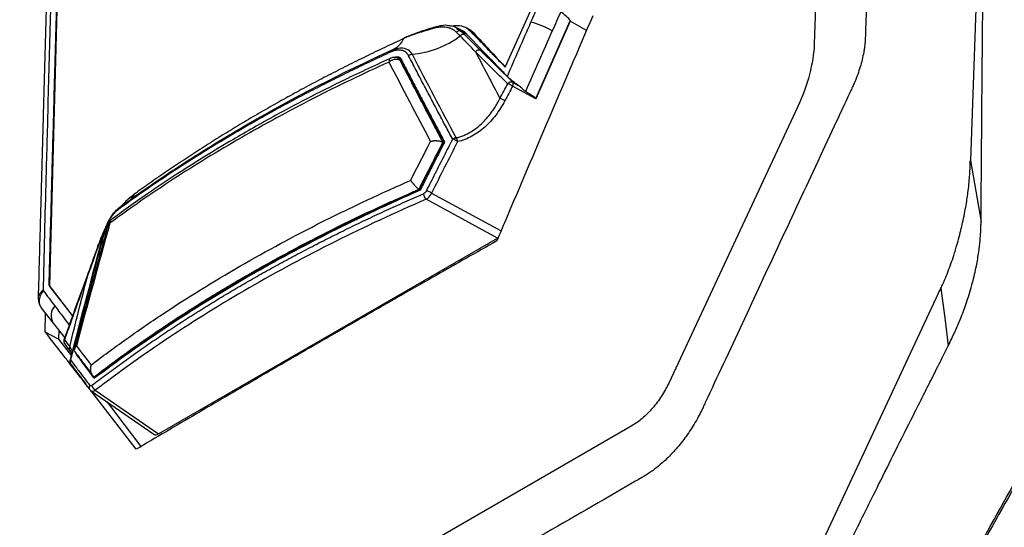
# Model space of a CAD drawing. Header units: millimetres. Extents: x 155473 to 158085, y 111018 to 114514.
# Tile 62 of 181: x 157606 to 157719, y 111744 to 111802. Entities that reach past the tile are written whole.
import ezdxf

# ---------------------------------------------------------------- set-up
doc = ezdxf.new("R2010")
doc.units = ezdxf.units.MM

msp = doc.modelspace()

# ---------------------------------------------------------------- linework, layer by layer
at = {"color": 7, "linetype": 'Continuous', "lineweight": 25}
for p, q in [((157705.11, 112028.87), (157696.87, 111798.97)), ((157609.48, 111771.33), (157611.77, 111855.94)), ((157661.55, 111796.33), (157664.74, 111803.39)), ((157665.03, 111792.75), (157668.97, 111801.62)), ((157668.98, 111801.57), (157665.05, 111792.72)), ((157670.84, 111800.51), (157668.98, 111801.57)), ((157654.13, 111801.03), (157653.34, 111800.85)), ((157655.99, 111800.73), (157656.49, 111800.45)), ((157656.82, 111800.38), (157656.03, 111800.8)), ((157656.49, 111800.45), (157657.14, 111800.11)), ((157657.6, 111800.51), (157657.14, 111800.79)), ((157657.98, 111800.19), (157657.54, 111800.46)), ((157656.92, 111800.03), (157658.72, 111798.24)), ((157648.62, 111798.29), (157649.06, 111798.43)), ((157649.04, 111798.47), (157649.05, 111798.45)), ((157658.72, 111798.24), (157662.4, 111794.6)), ((157649.6, 111797.29), (157649.39, 111797.41)), ((157649.57, 111797.22), (157649.67, 111797.16)), ((157665.05, 111792.72), (157662.39, 111794.16)), ((157662.4, 111794.6), (157663.08, 111794.23)), ((157694.99, 111791.81), (157680.24, 111760.22)), ((157654.52, 111787.77), (157654.59, 111787.73)), ((157654.6, 111787.78), (157654.58, 111787.74)), ((157654.58, 111787.74), (157654.59, 111787.73)), ((157714.73, 111785.65), (157715.95, 111778.63)), ((157651.71, 111782.3), (157651.81, 111782.25)), ((157651.84, 111782.29), (157651.83, 111782.28)), ((157651.83, 111782.28), (157651.81, 111782.25)), ((157660.66, 111776.8), (157652.5, 111781.23)), ((157653.13, 111781.93), (157661.07, 111777.62)), ((157621.89, 111754.42), (157660.66, 111776.8)), ((157660.66, 111776.8), (157660.76, 111776.88)), ((157609.36, 111771.41), (157612.16, 111767.81)), ((157609.48, 111771.34), (157609.36, 111771.41)), ((157609.5, 111771.24), (157609.49, 111771.26)), ((157612.08, 111767.95), (157609.5, 111771.24)), ((157608.47, 111768.86), (157609.87, 111767.07)), ((157608.96, 111766.05), (157608.98, 111768.2)), ((157609.87, 111767.07), (157611.18, 111765.41)), ((157610.48, 111765.25), (157608.96, 111766.05)), ((157610.51, 111766.26), (157610.48, 111765.25)), ((157610.48, 111765.25), (157611.95, 111763.34)), ((157611.75, 111764.36), (157612.1, 111763.77)), ((157611.71, 111763.99), (157612.03, 111763.51)), ((157612.03, 111763.5), (157611.96, 111763.6)), ((157612.5, 111763.6), (157612.48, 111763.52)), ((157612.55, 111763.49), (157612.54, 111763.5)), ((157614.5, 111760.82), (157614.6, 111760.77)), ((157614.59, 111760.77), (157614.58, 111760.77)), ((157614.12, 111759.39), (157621.37, 111754.38)), ((157619.37, 111752.67), (157614.15, 111759.37)), ((157614.68, 111759.4), (157621.89, 111754.42)), ((157676.03, 111755.35), (157588.69, 111704.93))]:
    msp.add_line(p, q, dxfattribs=at)
at = {"color": 7, "linetype": 'Continuous', "lineweight": 25, "flags": 128}
for points in [[(157716.73, 111841.64), (157716.51, 111835.58), (157715.62, 111810.62), (157714.73, 111785.65)], [(157615.33, 111776.88), (157615.33, 111776.88), (157615.33, 111776.89), (157615.34, 111776.89), (157615.37, 111776.89)], [(157615.69, 111777.46), (157615.68, 111777.48), (157615.67, 111777.5), (157615.67, 111777.51), (157615.68, 111777.53), (157615.69, 111777.54), (157615.71, 111777.55), (157615.73, 111777.56), (157615.76, 111777.56)], [(157615.02, 111776.03), (157615.02, 111776.03), (157615.02, 111776.04), (157615.04, 111776.04), (157615.07, 111776.03)], [(157613.79, 111772.46), (157613.75, 111772.46), (157613.73, 111772.46), (157613.73, 111772.45), (157613.73, 111772.45)], [(157692.75, 111731.25), (157702.05, 111751.14), (157711.36, 111771.06)], [(157711.36, 111771.06), (157711.83, 111767.38), (157712.2, 111764.49)], [(157611.86, 111762.87), (157611.83, 111762.86), (157611.81, 111762.85), (157611.79, 111762.84), (157611.78, 111762.83), (157611.78, 111762.82)], [(157615.95, 111758.12), (157616.17, 111757.84), (157619.9, 111752.98)]]:
    msp.add_lwpolyline(points, dxfattribs=at)
at = {"color": 7, "linetype": 'Continuous', "lineweight": 25}
for centre, radius, start, end in [((157662.66, 111793.31), 8.34, 59.177, 77.3888), ((157647.72, 111800.57), 2.44, 291.6053, 336.7333), ((157650.04, 111808.27), 10.51, 274.6867, 307.1657), ((157656.76, 111799.57), 0.492, 70.6056, 138.9924), ((157648.74, 111798.1), 0.226, 119.2479, 187.8999), ((157658.56, 111797.77), 0.504, 70.4915, 142.6096), ((157648.87, 111796.44), 1, 63.8268, 114.1733), ((157650.94, 111797.13), 0.658, 94.1283, 131.8576), ((157661.51, 111796.58), 0.161, 262.8284, 308.8502), ((157662.23, 111794.12), 0.502, 71.1492, 142.0969), ((157661.32, 111792.68), 1.83, 53.9819, 73.4723), ((157662, 111794.38), 0.456, 330.6822, 28.4564), ((157660.43, 111790.99), 1.84, 54.2089, 73.626), ((157655.97, 111787.58), 0.663, 93.5437, 130.8682), ((157655.03, 111786.27), 1.89, 55.1226, 74.2464), ((157655.31, 111787.74), 0.8, 5.2695, 38.8679), ((157616.16, 111783.47), 3.43, 307.9734, 331.1968), ((157653.09, 111781.88), 0.883, 181.4396, 227.9095), ((157652.05, 111780.34), 1.93, 55.8903, 74.7443), ((157617.59, 111780.09), 0.248, 115.449, 184.6407), ((157617.13, 111778.13), 1, 126.4678, 164.6175), ((157609.63, 111771.32), 0.157, 176.656, 205.5157), ((157611.31, 111767.95), 1.68, 138.9117, 211.4255), ((157612.15, 111768.03), 0.107, 224.3262, 306.9092), ((157611.57, 111765.01), 0.5, 160.5174, 216.0421), ((157611.51, 111764.95), 0.418, 147.835, 214.4443), ((157611.13, 111765.11), 0.0747, 65.7024, 111.3719), ((157612.26, 111762.7), 0.5, 165.6046, 216.5741), ((157612.23, 111762.63), 0.437, 147.4295, 201.8055), ((157614.37, 111759.73), 0.404, 144.5053, 231.523), ((157614.99, 111760.02), 0.692, 183.7907, 244.0913)]:
    msp.add_arc(centre, radius, start, end, dxfattribs=at)
for centre, major_axis, start_param, end_param in [((157654.63, 111795.66), (2.97, 4.85), 6.127885, 6.283652), ((162891.19, 118869.62), (4634.88, 7561.38), 2.986292, 2.987305)]:
    msp.add_ellipse(centre, major_axis=major_axis, ratio=0.559278, start_param=start_param, end_param=end_param, dxfattribs=at)
for points, knots in [([(157715.95, 111778.63), (157715.96, 111779.88), (157715.98, 111782.62), (157716.01, 111786.72), (157716.04, 111790.93), (157716.08, 111795.53), (157716.14, 111802.35), (157716.24, 111810.72), (157716.43, 111825.18), (157716.74, 111843.13), (157717.39, 111872.74), (157718.26, 111902.93), (157719.57, 111938.89), (157720.82, 111967.57), (157722.01, 111991.02), (157722.75, 112004.69), (157723.24, 112013.37), (157723.63, 112019.99), (157723.92, 112024.89), (157724.17, 112028.88), (157724.41, 112032.84), (157724.57, 112035.48), (157724.65, 112036.79)], [0, 0, 0, 0, 0.014307, 0.03125, 0.04689, 0.0625, 0.083973, 0.125, 0.158438, 0.25, 0.331399, 0.5, 0.59973, 0.749999, 0.835284, 0.875, 0.910911, 0.9375, 0.953126, 0.96875, 0.984552, 1, 1, 1, 1]), ([(157711.05, 112032.3), (157710.55, 112018.36), (157710.05, 112004.28), (157709.03, 111975.95), (157708.52, 111961.69), (157706.98, 111918.77), (157705.95, 111889.97), (157704.41, 111847.09), (157703.9, 111832.85), (157703.27, 111815.17), (157703.08, 111809.88), (157702.86, 111803.72), (157702.76, 111800.97), (157702.73, 111799.98), (157702.72, 111799.76), (157702.72, 111799.65), (157702.7, 111799.34), (157702.69, 111799.16), (157702.65, 111798.81), (157702.63, 111798.65), (157702.59, 111798.33), (157702.56, 111798.18), (157702.48, 111797.74), (157702.42, 111797.46), (157702.29, 111796.9), (157702.21, 111796.62), (157702.04, 111796.07), (157701.95, 111795.79), (157701.74, 111795.2), (157701.62, 111794.9), (157701.41, 111794.41), (157701.34, 111794.24), (157701.22, 111793.97), (157701.17, 111793.88), (157701.08, 111793.69), (157700.87, 111793.23), (157700.3, 111792.02), (157699.78, 111790.89), (157698.01, 111787.11), (157696.57, 111784.03), (157693.68, 111777.83), (157692.22, 111774.71), (157689.33, 111768.52), (157687.9, 111765.45), (157685.8, 111760.95), (157685.02, 111759.28), (157684.25, 111757.63), (157684.08, 111757.27), (157683.99, 111757.09), (157683.74, 111756.58), (157683.57, 111756.26), (157683.06, 111755.37), (157682.72, 111754.83), (157682.01, 111753.82), (157681.64, 111753.34), (157680.86, 111752.43), (157680.45, 111751.99), (157679.77, 111751.33), (157679.53, 111751.12), (157679.02, 111750.69), (157678.75, 111750.47), (157678.29, 111750.14), (157678.13, 111750.03), (157677.79, 111749.8), (157677.6, 111749.68), (157676.96, 111749.31), (157676.53, 111749.06), (157669.2, 111744.83), (157662.01, 111740.68), (157647.25, 111732.16), (157639.69, 111727.8), (157632.12, 111723.43)], [0, 0, 0, 0, 0.125, 0.125, 0.25, 0.25, 0.5, 0.5, 0.625, 0.625, 0.65625, 0.671875, 0.679687, 0.680664, 0.680664, 0.681641, 0.681641, 0.683594, 0.683594, 0.685547, 0.685547, 0.6875, 0.6875, 0.691406, 0.691406, 0.695312, 0.695312, 0.699219, 0.699219, 0.703125, 0.703125, 0.705078, 0.705078, 0.706055, 0.706055, 0.707031, 0.710937, 0.71875, 0.71875, 0.75, 0.75, 0.78125, 0.78125, 0.8125, 0.8125, 0.828125, 0.830078, 0.830078, 0.832031, 0.832031, 0.835937, 0.835937, 0.84375, 0.84375, 0.851562, 0.851562, 0.859375, 0.859375, 0.863281, 0.863281, 0.867187, 0.867187, 0.869141, 0.869141, 0.871094, 0.871094, 0.875, 0.875, 0.9375, 0.9375, 1, 1, 1, 1]), ([(157572.46, 111952.29), (157571.96, 111938.35), (157571.45, 111924.27), (157570.44, 111895.94), (157569.93, 111881.68), (157568.39, 111838.76), (157567.36, 111809.97), (157565.82, 111767.08), (157565.31, 111752.84), (157564.68, 111735.16), (157564.49, 111729.87), (157564.27, 111723.71), (157564.17, 111720.96), (157564.13, 111719.97), (157564.13, 111719.75), (157564.12, 111719.64), (157564.11, 111719.33), (157564.12, 111719.16), (157564.13, 111718.84), (157564.14, 111718.7), (157564.16, 111718.42), (157564.18, 111718.29), (157564.23, 111717.92), (157564.27, 111717.7), (157564.37, 111717.28), (157564.43, 111717.08), (157564.56, 111716.7), (157564.64, 111716.52), (157564.81, 111716.16), (157564.91, 111715.98), (157565.09, 111715.72), (157565.16, 111715.63), (157565.27, 111715.49), (157565.31, 111715.45), (157565.39, 111715.36), (157565.58, 111715.13), (157566.08, 111714.53), (157566.54, 111713.98), (157568.11, 111712.12), (157569.38, 111710.61), (157571.95, 111707.55), (157573.24, 111706.02), (157575.79, 111702.98), (157577.06, 111701.47), (157578.93, 111699.25), (157579.62, 111698.43), (157580.3, 111697.62), (157580.45, 111697.44), (157580.52, 111697.36), (157580.75, 111697.12), (157580.9, 111697), (157581.37, 111696.66), (157581.68, 111696.51), (157582.35, 111696.29), (157582.7, 111696.22), (157583.44, 111696.19), (157583.84, 111696.21), (157584.5, 111696.34), (157584.74, 111696.4), (157585.23, 111696.55), (157585.5, 111696.64), (157585.95, 111696.83), (157586.11, 111696.91), (157586.46, 111697.08), (157586.64, 111697.18), (157587.28, 111697.55), (157587.72, 111697.79), (157595.05, 111702.03), (157602.24, 111706.18), (157616.99, 111714.7), (157624.56, 111719.06), (157632.12, 111723.43)], [0, 0, 0, 0, 0.125, 0.125, 0.25, 0.25, 0.5, 0.5, 0.625, 0.625, 0.65625, 0.671875, 0.679688, 0.680664, 0.680664, 0.681641, 0.681641, 0.683594, 0.683594, 0.685547, 0.685547, 0.6875, 0.6875, 0.691406, 0.691406, 0.695313, 0.695313, 0.699219, 0.699219, 0.703125, 0.703125, 0.705078, 0.705078, 0.706055, 0.706055, 0.707031, 0.710938, 0.71875, 0.71875, 0.75, 0.75, 0.78125, 0.78125, 0.8125, 0.8125, 0.828125, 0.830078, 0.830078, 0.832031, 0.832031, 0.835938, 0.835938, 0.84375, 0.84375, 0.851563, 0.851563, 0.859375, 0.859375, 0.863281, 0.863281, 0.867188, 0.867188, 0.869141, 0.869141, 0.871094, 0.871094, 0.875, 0.875, 0.9375, 0.9375, 1, 1, 1, 1]), ([(157611.02, 111856.73), (157610.82, 111849.21), (157610.44, 111834.9), (157609.86, 111813.42), (157609.39, 111796.59), (157609.05, 111784.42), (157608.89, 111778.34), (157608.8, 111774.59), (157608.75, 111772.44), (157608.73, 111771.37), (157608.72, 111770.84)], [0, 0, 0, 0, 0.262789, 0.4999996, 0.7499995, 0.8499994, 0.9249993, 0.9624994, 0.9812255, 1, 1, 1, 1]), ([(157610.53, 111855.99), (157610.48, 111854.1), (157610.38, 111850.44), (157610.23, 111845.34), (157610.11, 111841.01), (157610.02, 111837.48), (157609.93, 111834.43), (157609.85, 111831.51), (157609.64, 111824.01), (157609.37, 111813.95), (157609.01, 111801.27), (157608.79, 111793.21), (157608.64, 111787.77), (157608.56, 111785.01), (157608.48, 111782.03), (157608.38, 111778.52), (157608.27, 111774.41), (157608.19, 111771.45), (157608.15, 111769.93)], [0, 0, 0, 0, 0.0660969, 0.1275168, 0.1778343, 0.2170495, 0.2503894, 0.2842861, 0.3187564, 0.511868, 0.6350472, 0.7606443, 0.7929409, 0.8246514, 0.8567722, 0.8969679, 0.9468421, 1, 1, 1, 1]), ([(157611.68, 111856.45), (157611.49, 111849.16), (157611.1, 111834.98), (157610.61, 111817.27), (157610.23, 111803.3), (157609.96, 111793.65), (157609.74, 111785.5), (157609.57, 111779.39), (157609.45, 111774.87), (157609.39, 111772.38), (157609.36, 111771.41)], [0, 0, 0, 0, 0.2572637, 0.5000023, 0.6250037, 0.750005, 0.8406302, 0.9125043, 0.9656276, 1, 1, 1, 1]), ([(157653.24, 111800.72), (157652.95, 111800.63), (157652.39, 111800.47), (157651.64, 111800.24), (157651.01, 111800.03), (157650.47, 111799.83), (157650.14, 111799.68), (157649.97, 111799.6)], [0, 0, 0, 0, 0.2559379, 0.5002163, 0.6692194, 0.8354135, 1, 1, 1, 1]), ([(157653.35, 111800.85), (157652.79, 111800.68), (157651.66, 111800.33), (157650.62, 111799.91), (157650.1, 111799.69)], [0, 0, 0, 0, 0.496865, 1, 1, 1, 1]), ([(157655.96, 111800.32), (157655.93, 111800.35), (157655.86, 111800.42), (157655.75, 111800.5), (157655.64, 111800.58), (157655.51, 111800.65), (157655.38, 111800.71), (157655.25, 111800.77), (157655.1, 111800.81), (157654.96, 111800.85), (157654.76, 111800.88), (157654.52, 111800.9), (157654.22, 111800.9), (157653.91, 111800.87), (157653.58, 111800.81), (157653.35, 111800.75), (157653.24, 111800.72)], [0, 0, 0, 0, 0.05511, 0.110271, 0.165477, 0.220765, 0.276172, 0.331734, 0.387487, 0.443468, 0.499714, 0.596668, 0.695396, 0.795708, 0.897193, 1, 1, 1, 1]), ([(157653.34, 111800.85), (157653.34, 111800.85), (157653.32, 111800.85), (157653.29, 111800.84), (157653.25, 111800.79), (157653.24, 111800.74), (157653.24, 111800.72)], [0, 0, 0, 0, 0.085048, 0.390031, 0.695016, 1, 1, 1, 1]), ([(157655.31, 111801.02), (157655.24, 111801.03), (157654.93, 111801.12), (157654.52, 111801.12), (157654.17, 111801.04), (157654.13, 111801.03)], [0, 0, 0, 0, 0.187044, 0.902602, 1, 1, 1, 1]), ([(157656.49, 111800.46), (157656.29, 111800.61), (157655.96, 111800.89), (157655.5, 111800.98), (157655.31, 111801.02)], [0, 0, 0, 0, 0.575258, 1, 1, 1, 1]), ([(157655.34, 111801.01), (157655.59, 111801.05), (157656.18, 111801.15), (157656.95, 111800.96), (157657.36, 111800.62), (157657.54, 111800.46)], [0, 0, 0, 0, 0.285067, 0.668815, 1, 1, 1, 1]), ([(157656.49, 111800.45), (157656.43, 111800.49), (157656.33, 111800.5), (157656.13, 111800.45), (157656.04, 111800.39), (157655.96, 111800.32)], [0, 0, 0, 0, 0.5, 0.5, 1, 1, 1, 1]), ([(157656.39, 111799.89), (157656.32, 111799.96), (157656.17, 111800.11), (157656.03, 111800.25), (157655.96, 111800.32)], [0, 0, 0, 0, 0.501683, 1, 1, 1, 1]), ([(157657.14, 111800.11), (157657.02, 111800.24), (157656.9, 111800.37), (157656.73, 111800.42), (157656.73, 111800.42)], [0, 0, 0, 0, 0.985131, 1, 1, 1, 1]), ([(157657.54, 111800.46), (157657.7, 111800.29), (157657.94, 111800.04), (157658.28, 111799.7), (157658.78, 111799.18), (157659.55, 111798.38), (157660.56, 111797.34), (157661.23, 111796.65), (157661.55, 111796.33)], [0, 0, 0, 0, 0.1248961, 0.1873892, 0.2499028, 0.4999476, 0.7621194, 1, 1, 1, 1]), ([(157649.97, 111799.6), (157649.6, 111799.43), (157648.87, 111799.09), (157647.77, 111798.58), (157646.68, 111798.06), (157645.6, 111797.54), (157644.53, 111797.01), (157643.46, 111796.48), (157642.4, 111795.94), (157641.35, 111795.4), (157640.3, 111794.86), (157639.26, 111794.31), (157638.23, 111793.76), (157637.21, 111793.2), (157636.19, 111792.64), (157635.18, 111792.07), (157634.18, 111791.5), (157633.18, 111790.92), (157632.19, 111790.34), (157631.21, 111789.76), (157630.23, 111789.17), (157629.27, 111788.58), (157628.31, 111787.98), (157627.36, 111787.38), (157626.41, 111786.78), (157625.48, 111786.17), (157624.55, 111785.56), (157623.63, 111784.95), (157622.72, 111784.33), (157621.82, 111783.71), (157620.92, 111783.08), (157620.04, 111782.45), (157619.45, 111782.03), (157619.16, 111781.82)], [0, 0, 0, 0, 0.032271, 0.06453, 0.096779, 0.129019, 0.161254, 0.193483, 0.225709, 0.257934, 0.290159, 0.322386, 0.354616, 0.386852, 0.419094, 0.451345, 0.483607, 0.515881, 0.548173, 0.580475, 0.612778, 0.645073, 0.677357, 0.709633, 0.741901, 0.774164, 0.806424, 0.838681, 0.870939, 0.903198, 0.93546, 0.967727, 1, 1, 1, 1]), ([(157650.1, 111799.69), (157650.08, 111799.69), (157650.05, 111799.69), (157650, 111799.66), (157649.98, 111799.62), (157649.97, 111799.6)], [0, 0, 0, 0, 0.293279, 0.64664, 1, 1, 1, 1]), ([(157661.79, 111795.27), (157661.43, 111795.65), (157660.65, 111796.46), (157659.66, 111797.47), (157658.86, 111798.31), (157658.37, 111798.81), (157657.98, 111799.21), (157657.69, 111799.51), (157657.41, 111799.81), (157657.23, 111800), (157657.13, 111800.1)], [0, 0, 0, 0, 0.2314422, 0.5000175, 0.6284519, 0.7500262, 0.81253, 0.8750307, 0.9375177, 1, 1, 1, 1]), ([(157648.51, 111798.07), (157648.14, 111797.9), (157647.4, 111797.56), (157646.29, 111797.04), (157645.19, 111796.52), (157644.1, 111795.99), (157643.02, 111795.46), (157641.94, 111794.93), (157640.87, 111794.39), (157639.8, 111793.84), (157638.74, 111793.3), (157637.69, 111792.74), (157636.65, 111792.18), (157635.61, 111791.62), (157634.58, 111791.05), (157633.56, 111790.48), (157632.55, 111789.9), (157631.54, 111789.32), (157630.54, 111788.73), (157629.55, 111788.14), (157628.56, 111787.55), (157627.58, 111786.95), (157626.61, 111786.34), (157625.65, 111785.74), (157624.7, 111785.12), (157623.75, 111784.51), (157622.81, 111783.89), (157621.88, 111783.26), (157620.96, 111782.63), (157620.04, 111782), (157619.13, 111781.36), (157618.23, 111780.72), (157617.64, 111780.29), (157617.34, 111780.07)], [0, 0, 0, 0, 0.032258, 0.064516, 0.096774, 0.129032, 0.16129, 0.193548, 0.225806, 0.258064, 0.290322, 0.32258, 0.354838, 0.387096, 0.419355, 0.451613, 0.483871, 0.516129, 0.548387, 0.580645, 0.612904, 0.645162, 0.67742, 0.709678, 0.741936, 0.774194, 0.806452, 0.83871, 0.870968, 0.903226, 0.935484, 0.967742, 1, 1, 1, 1]), ([(157617.48, 111780.32), (157619.77, 111781.99), (157622.14, 111783.62), (157625.81, 111786), (157627.06, 111786.79), (157629.59, 111788.33), (157630.87, 111789.1), (157637.38, 111792.85), (157642.86, 111795.67), (157648.62, 111798.29)], [0, 0, 0, 0, 0.25, 0.25, 0.375, 0.375, 0.5, 0.5, 1, 1, 1, 1]), ([(157650.5, 111797.62), (157650.49, 111797.65), (157650.45, 111797.72), (157650.39, 111797.8), (157650.32, 111797.89), (157650.25, 111797.96), (157650.13, 111798.06), (157649.96, 111798.17), (157649.7, 111798.25), (157649.43, 111798.28), (157649.17, 111798.26), (157648.93, 111798.22), (157648.72, 111798.16), (157648.58, 111798.1), (157648.51, 111798.07)], [0, 0, 0, 0, 0.050305, 0.100377, 0.150387, 0.200507, 0.250906, 0.375763, 0.500739, 0.625568, 0.750438, 0.833771, 0.916703, 1, 1, 1, 1]), ([(157649.06, 111798.43), (157649.15, 111798.46), (157649.48, 111798.57), (157649.99, 111798.52), (157650.55, 111798.29), (157650.78, 111797.96), (157650.9, 111797.79)], [0, 0, 0, 0, 0.111906, 0.407401, 0.703108, 1, 1, 1, 1]), ([(157696.87, 111798.97), (157696.84, 111797.89), (157696.65, 111796.7), (157696.01, 111794.26), (157695.55, 111793.01), (157694.99, 111791.81)], [0, 0, 0, 0, 0.5, 0.5, 1, 1, 1, 1]), ([(157648.65, 111797.43), (157646.82, 111796.59), (157643.46, 111795.04), (157639.05, 111792.82), (157635.59, 111790.98), (157632.81, 111789.43), (157630.16, 111787.9), (157627.32, 111786.2), (157624.06, 111784.14), (157620.35, 111781.68), (157617.78, 111779.83), (157616.37, 111778.81)], [0, 0, 0, 0, 0.1538408, 0.2820696, 0.3846817, 0.4625641, 0.5352725, 0.6301287, 0.730599, 0.8522893, 1, 1, 1, 1]), ([(157648.44, 111797.33), (157648.42, 111797.32), (157648.35, 111797.29), (157648.28, 111797.15), (157648.26, 111796.99), (157648.25, 111796.9)], [0, 0, 0, 0, 0.1839067, 0.5578884, 1, 1, 1, 1]), ([(157648.25, 111796.9), (157648.27, 111796.92), (157648.32, 111796.96), (157648.42, 111797.03), (157648.54, 111797.11), (157648.7, 111797.17), (157648.85, 111797.22), (157649.01, 111797.24), (157649.15, 111797.24), (157649.33, 111797.22), (157649.44, 111797.18), (157649.5, 111797.15)], [0, 0, 0, 0, 0.051153, 0.136238, 0.255053, 0.360702, 0.502629, 0.58556, 0.696127, 0.834293, 1, 1, 1, 1]), ([(157648.9, 111797.43), (157648.92, 111797.44), (157648.97, 111797.46), (157649.05, 111797.49), (157649.13, 111797.5), (157649.23, 111797.51), (157649.33, 111797.5), (157649.42, 111797.47), (157649.5, 111797.42), (157649.56, 111797.36), (157649.6, 111797.3), (157649.61, 111797.27)], [0, 0, 0, 0, 0.083346, 0.166301, 0.249626, 0.374526, 0.499387, 0.623828, 0.748973, 0.874878, 1, 1, 1, 1]), ([(157649.57, 111797.22), (157649.52, 111797.29), (157649.42, 111797.43), (157649.17, 111797.5), (157648.98, 111797.45), (157648.9, 111797.43)], [0, 0, 0, 0, 0.3582234, 0.7190764, 1, 1, 1, 1]), ([(157649.31, 111797.33), (157649.34, 111797.32), (157649.42, 111797.28), (157649.47, 111797.2), (157649.5, 111797.15)], [0, 0, 0, 0, 0.339473, 1, 1, 1, 1]), ([(157654.43, 111787.74), (157654.06, 111788.43), (157653.3, 111789.87), (157652.12, 111792.13), (157650.84, 111794.58), (157649.96, 111796.27), (157649.5, 111797.15)], [0, 0, 0, 0, 0.219004, 0.458671, 0.719003, 1, 1, 1, 1]), ([(157649.61, 111797.27), (157649.9, 111796.73), (157650.46, 111795.65), (157651.3, 111794.04), (157652.14, 111792.44), (157652.96, 111790.87), (157653.79, 111789.32), (157654.33, 111788.29), (157654.6, 111787.78)], [0, 0, 0, 0, 0.172908, 0.343319, 0.511234, 0.676652, 0.839574, 1, 1, 1, 1]), ([(157655.54, 111788.08), (157655.26, 111788.6), (157654.71, 111789.63), (157653.88, 111791.19), (157653.05, 111792.77), (157652.2, 111794.37), (157651.35, 111795.99), (157650.79, 111797.08), (157650.5, 111797.62)], [0, 0, 0, 0, 0.160597, 0.323621, 0.489074, 0.656954, 0.827262, 1, 1, 1, 1]), ([(157648.26, 111796.9), (157646.77, 111796.23), (157645.31, 111795.55), (157642.41, 111794.16), (157638.13, 111792.03), (157634.01, 111789.79), (157628.68, 111786.72), (157624.8, 111784.35), (157621.11, 111781.87), (157618.69, 111780.2), (157617.51, 111779.35), (157616.35, 111778.49)], [0, 0, 0, 0, 0.125, 0.125, 0.25, 0.5, 0.5, 0.75, 0.875, 0.875, 1, 1, 1, 1]), ([(157663.08, 111794.23), (157663.05, 111794.25), (157662.98, 111794.3), (157662.88, 111794.37), (157662.79, 111794.43), (157662.66, 111794.53), (157662.51, 111794.64), (157662.33, 111794.78), (157662.17, 111794.91), (157662.03, 111795.04), (157661.9, 111795.16), (157661.82, 111795.24), (157661.79, 111795.27)], [0, 0, 0, 0, 0.062076, 0.124182, 0.186557, 0.249429, 0.373721, 0.499593, 0.623307, 0.749024, 0.873773, 1, 1, 1, 1]), ([(157663.85, 111793.55), (157663.83, 111793.57), (157663.79, 111793.59), (157663.73, 111793.65), (157663.66, 111793.71), (157663.57, 111793.79), (157663.47, 111793.9), (157663.35, 111794.01), (157663.22, 111794.13), (157663.13, 111794.19), (157663.08, 111794.23)], [0, 0, 0, 0, 0.0755693, 0.1589267, 0.2507612, 0.3677317, 0.5013186, 0.6695199, 0.8356352, 1, 1, 1, 1]), ([(157665.03, 111792.75), (157665, 111792.8), (157664.89, 111792.89), (157664.49, 111793.16), (157664.21, 111793.34), (157663.85, 111793.55)], [0, 0, 0, 0, 0.5, 0.5, 1, 1, 1, 1]), ([(157655.93, 111788.24), (157656, 111788.26), (157656.15, 111788.29), (157656.37, 111788.36), (157656.58, 111788.43), (157656.8, 111788.52), (157657.02, 111788.62), (157657.24, 111788.72), (157657.62, 111788.93), (157658.17, 111789.28), (157658.82, 111789.83), (157659.44, 111790.47), (157659.92, 111791.07), (157660.32, 111791.65), (157660.64, 111792.17), (157660.84, 111792.55), (157660.94, 111792.75)], [0, 0, 0, 0, 0.034421, 0.06931, 0.104669, 0.140497, 0.176792, 0.213553, 0.250776, 0.371405, 0.499978, 0.619164, 0.749314, 0.824148, 0.907813, 1, 1, 1, 1]), ([(157661.5, 111792.48), (157661.19, 111791.9), (157660.85, 111791.36), (157660.28, 111790.6), (157660.08, 111790.36), (157659.66, 111789.9), (157659.43, 111789.68), (157658.74, 111789.06), (157658.26, 111788.71), (157657.48, 111788.29), (157657.21, 111788.16), (157656.66, 111787.96), (157656.39, 111787.87), (157656.1, 111787.81)], [0, 0, 0, 0, 0.25, 0.25, 0.375, 0.375, 0.5, 0.5, 0.75, 0.75, 0.875, 0.875, 1, 1, 1, 1]), ([(157652.55, 111782.2), (157652.89, 111782.86), (157653.55, 111784.18), (157654.54, 111786.14), (157655.21, 111787.44), (157655.54, 111788.08)], [0, 0, 0, 0, 0.338083, 0.671414, 1, 1, 1, 1]), ([(157653.02, 111787.83), (157653.06, 111787.84), (157653.12, 111787.87), (157653.23, 111787.89), (157653.33, 111787.91), (157653.42, 111787.92), (157653.51, 111787.93), (157653.6, 111787.93), (157653.67, 111787.93), (157653.77, 111787.92), (157653.9, 111787.91), (157654.06, 111787.88), (157654.2, 111787.84), (157654.32, 111787.8), (157654.39, 111787.76), (157654.43, 111787.74)], [0, 0, 0, 0, 0.082562, 0.159818, 0.231917, 0.298391, 0.359271, 0.414588, 0.464376, 0.50867, 0.616296, 0.718807, 0.816717, 0.910528, 1, 1, 1, 1]), ([(157651.67, 111782.36), (157652.14, 111783.29), (157653.06, 111785.08), (157653.98, 111786.87), (157654.43, 111787.74)], [0, 0, 0, 0, 0.5155164, 1, 1, 1, 1]), ([(157651.71, 111782.3), (157652.18, 111783.22), (157652.64, 111784.13), (157653.11, 111785.04), (157653.34, 111785.49), (157653.58, 111785.95), (157653.81, 111786.41), (157654.05, 111786.86), (157654.28, 111787.32), (157654.52, 111787.77)], [0, 0, 0, 0, 0.003151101, 0.003151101, 0.003151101, 0.004726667, 0.004726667, 0.004726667, 0.006302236, 0.006302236, 0.006302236, 0.006302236]), ([(157653.23, 111785.06), (157653, 111784.6), (157652.53, 111783.68), (157652.07, 111782.75), (157651.84, 111782.29)], [0, 0, 0, 0, 0.4969515, 1, 1, 1, 1]), ([(157711.36, 111771.06), (157711.44, 111771.24), (157711.58, 111771.54), (157711.85, 111772.16), (157712.16, 111772.91), (157712.51, 111773.85), (157712.76, 111774.59), (157712.96, 111775.22), (157713.15, 111775.85), (157713.39, 111776.7), (157713.63, 111777.64), (157713.94, 111778.94), (157714.24, 111780.46), (157714.46, 111781.99), (157714.59, 111783.15), (157714.66, 111784.04), (157714.71, 111784.87), (157714.72, 111785.39), (157714.73, 111785.65)], [0, 0, 0, 0, 0.036579, 0.062692, 0.125294, 0.188023, 0.250571, 0.271732, 0.31328, 0.375909, 0.441606, 0.501191, 0.637088, 0.750648, 0.819216, 0.882966, 0.942769, 1, 1, 1, 1]), ([(157614.19, 111762.28), (157615.49, 111763.28), (157616.83, 111764.26), (157619.55, 111766.2), (157620.94, 111767.16), (157625.2, 111769.98), (157628.16, 111771.81), (157634.27, 111775.33), (157637.42, 111777.04), (157642.3, 111779.49), (157643.96, 111780.29), (157647.31, 111781.86), (157649.01, 111782.63), (157650.73, 111783.38)], [0, 0, 0, 0, 0.125, 0.125, 0.25, 0.25, 0.5, 0.5, 0.75, 0.75, 0.875, 0.875, 1, 1, 1, 1]), ([(157614.5, 111760.82), (157615.83, 111761.84), (157617.18, 111762.84), (157619.94, 111764.82), (157621.35, 111765.8), (157625.68, 111768.68), (157628.69, 111770.53), (157633.36, 111773.23), (157634.94, 111774.11), (157638.15, 111775.84), (157639.79, 111776.7), (157643.11, 111778.36), (157644.79, 111779.17), (157648.22, 111780.76), (157649.95, 111781.54), (157651.71, 111782.3)], [0, 0, 0, 0, 0.125, 0.125, 0.25, 0.25, 0.5, 0.5, 0.625, 0.625, 0.75, 0.75, 0.875, 0.875, 1, 1, 1, 1]), ([(157614.54, 111760.93), (157614.82, 111761.15), (157615.49, 111761.65), (157616.49, 111762.41), (157617.55, 111763.19), (157618.82, 111764.11), (157620.56, 111765.34), (157623.41, 111767.27), (157627.18, 111769.68), (157631.76, 111772.42), (157636.5, 111775.06), (157641.4, 111777.61), (157645.6, 111779.65), (157648.65, 111781.03), (157650.39, 111781.8), (157651.26, 111782.19), (157651.67, 111782.36)], [0, 0, 0, 0, 0.027031, 0.062415, 0.093612, 0.124805, 0.178575, 0.249576, 0.374467, 0.499573, 0.624698, 0.749823, 0.874945, 0.937485, 0.970859, 1, 1, 1, 1]), ([(157650.73, 111783.38), (157650.75, 111783.36), (157650.77, 111783.32), (157650.82, 111783.26), (157650.87, 111783.19), (157650.92, 111783.13), (157650.97, 111783.07), (157651.02, 111783.02), (157651.06, 111782.97), (157651.1, 111782.92), (157651.17, 111782.85), (157651.25, 111782.76), (157651.36, 111782.64), (157651.47, 111782.54), (157651.57, 111782.45), (157651.64, 111782.39), (157651.67, 111782.36)], [0, 0, 0, 0, 0.073697, 0.143121, 0.208543, 0.269526, 0.326055, 0.378151, 0.425835, 0.469131, 0.508061, 0.614777, 0.716915, 0.814981, 0.909467, 1, 1, 1, 1]), ([(157614.3, 111759.97), (157614.57, 111760.18), (157615.11, 111760.6), (157615.93, 111761.21), (157616.76, 111761.83), (157617.6, 111762.44), (157618.44, 111763.05), (157619.29, 111763.65), (157620.15, 111764.25), (157621.01, 111764.85), (157621.89, 111765.44), (157622.77, 111766.03), (157623.65, 111766.62), (157624.55, 111767.2), (157625.45, 111767.78), (157626.35, 111768.35), (157627.27, 111768.92), (157628.19, 111769.49), (157629.12, 111770.05), (157630.05, 111770.61), (157630.99, 111771.17), (157631.94, 111771.72), (157632.89, 111772.27), (157633.85, 111772.81), (157634.82, 111773.35), (157635.79, 111773.88), (157636.77, 111774.41), (157637.76, 111774.94), (157638.75, 111775.46), (157639.75, 111775.98), (157640.76, 111776.49), (157641.77, 111777), (157642.79, 111777.51), (157643.81, 111778.01), (157644.84, 111778.51), (157645.87, 111779), (157646.91, 111779.49), (157647.96, 111779.97), (157649.01, 111780.45), (157650.07, 111780.92), (157651.14, 111781.39), (157651.85, 111781.7), (157652.21, 111781.86)], [0, 0, 0, 0, 0.025, 0.05, 0.075, 0.1, 0.125, 0.15, 0.175, 0.2, 0.225, 0.25, 0.275, 0.3, 0.325, 0.35, 0.375, 0.4, 0.425, 0.45, 0.475, 0.5, 0.525, 0.55, 0.575, 0.6, 0.625, 0.65, 0.675, 0.7, 0.725, 0.75, 0.775, 0.8, 0.825, 0.85, 0.875, 0.9, 0.925, 0.95, 0.975, 1, 1, 1, 1]), ([(157651.81, 111782.25), (157648.3, 111780.71), (157644.9, 111779.12), (157639.93, 111776.62), (157638.3, 111775.77), (157635.08, 111774.04), (157633.5, 111773.15), (157628.83, 111770.46), (157625.83, 111768.6), (157620.04, 111764.77), (157617.26, 111762.79), (157614.6, 111760.77)], [0, 0, 0, 0, 0.25, 0.25, 0.375, 0.375, 0.5, 0.5, 0.75, 0.75, 1, 1, 1, 1]), ([(157652.5, 111781.23), (157648.93, 111779.68), (157645.45, 111778.07), (157638.71, 111774.69), (157635.45, 111772.94), (157629.12, 111769.28), (157626.07, 111767.39), (157620.2, 111763.49), (157617.38, 111761.47), (157614.68, 111759.4)], [0, 0, 0, 0, 0.25, 0.25, 0.5, 0.5, 0.75, 0.75, 1, 1, 1, 1]), ([(157619.16, 111781.82), (157618.78, 111781.51), (157618.23, 111781.07), (157617.78, 111780.58), (157617.65, 111780.43)], [0, 0, 0, 0, 0.699124, 1, 1, 1, 1]), ([(157619.31, 111781.92), (157619.3, 111781.92), (157619.26, 111781.91), (157619.2, 111781.88), (157619.18, 111781.84), (157619.16, 111781.82)], [0, 0, 0, 0, 0.22241, 0.611333, 1, 1, 1, 1]), ([(157652.55, 111782.2), (157652.52, 111782.12), (157652.46, 111782.05), (157652.34, 111781.94), (157652.28, 111781.89), (157652.21, 111781.86)], [0, 0, 0, 0, 0.5, 0.5, 1, 1, 1, 1]), ([(157652.5, 111781.23), (157652.62, 111781.29), (157652.75, 111781.39), (157652.96, 111781.64), (157653.06, 111781.78), (157653.13, 111781.93)], [0, 0, 0, 0, 0.5, 0.5, 1, 1, 1, 1]), ([(157615.69, 111777.46), (157615.7, 111777.52), (157615.73, 111777.63), (157615.79, 111777.8), (157615.85, 111777.97), (157615.92, 111778.14), (157615.99, 111778.31), (157616.06, 111778.48), (157616.14, 111778.64), (157616.23, 111778.8), (157616.32, 111778.96), (157616.43, 111779.14), (157616.56, 111779.34), (157616.72, 111779.56), (157616.9, 111779.78), (157617.08, 111779.98), (157617.28, 111780.16), (157617.42, 111780.27), (157617.48, 111780.32)], [0, 0, 0, 0, 0.049878, 0.100056, 0.150038, 0.199759, 0.249391, 0.299115, 0.349064, 0.399253, 0.449322, 0.499347, 0.576283, 0.655554, 0.73722, 0.822025, 0.910014, 1, 1, 1, 1]), ([(157617.34, 111780.07), (157617.31, 111780.05), (157617.24, 111780), (157617.14, 111779.91), (157617.04, 111779.82), (157616.95, 111779.72), (157616.8, 111779.57), (157616.61, 111779.34), (157616.39, 111779.02), (157616.19, 111778.67), (157616.04, 111778.35), (157615.92, 111778.06), (157615.83, 111777.81), (157615.78, 111777.65), (157615.76, 111777.56)], [0, 0, 0, 0, 0.050332, 0.100421, 0.150436, 0.200543, 0.250912, 0.375837, 0.500752, 0.625637, 0.750448, 0.833814, 0.916737, 1, 1, 1, 1]), ([(157616.54, 111778.94), (157616.48, 111778.88), (157616.37, 111778.77), (157616.35, 111778.59), (157616.34, 111778.49)], [0, 0, 0, 0, 0.5004206, 1, 1, 1, 1]), ([(157616.18, 111778.46), (157615.51, 111776.02), (157614.19, 111771.23), (157612.91, 111766.42), (157612.28, 111764.06)], [0, 0, 0, 0, 0.510341, 1, 1, 1, 1]), ([(157615.9, 111778.06), (157615.84, 111777.96), (157615.64, 111777.6), (157615.48, 111777.19), (157615.37, 111776.89)], [0, 0, 0, 0, 0.26303, 1, 1, 1, 1]), ([(157616.34, 111778.49), (157616.32, 111778.49), (157616.26, 111778.47), (157616.18, 111778.44), (157616.17, 111778.4), (157616.17, 111778.37)], [0, 0, 0, 0, 0.200857, 0.569745, 1, 1, 1, 1]), ([(157712.2, 111764.49), (157712.32, 111764.74), (157712.62, 111765.34), (157713.13, 111766.43), (157713.74, 111767.87), (157714.39, 111769.67), (157714.98, 111771.63), (157715.42, 111773.52), (157715.69, 111775.11), (157715.85, 111776.41), (157715.91, 111777.4), (157715.94, 111778.11), (157715.95, 111778.48), (157715.95, 111778.63)], [0, 0, 0, 0, 0.051477, 0.127249, 0.227396, 0.352006, 0.501026, 0.635038, 0.748754, 0.842093, 0.91505, 0.967694, 1, 1, 1, 1]), ([(157615.76, 111777.56), (157615.53, 111776.72), (157615.07, 111775.05), (157614.4, 111772.55), (157613.74, 111770.08), (157613.1, 111767.65), (157612.47, 111765.25), (157612.06, 111763.66), (157611.86, 111762.87)], [0, 0, 0, 0, 0.172711, 0.343003, 0.510878, 0.676335, 0.839376, 1, 1, 1, 1]), ([(157615.33, 111776.88), (157615.28, 111776.75), (157615.18, 111776.47), (157615.08, 111776.18), (157615.02, 111776.03)], [0, 0, 0, 0, 0.452722, 1, 1, 1, 1]), ([(157615.37, 111776.89), (157615.32, 111776.74), (157615.22, 111776.46), (157615.12, 111776.18), (157615.07, 111776.03)], [0, 0, 0, 0, 0.4983144, 1, 1, 1, 1]), ([(157615.02, 111776.03), (157614.83, 111775.49), (157614.4, 111774.29), (157613.97, 111773.1), (157613.73, 111772.45)], [0, 0, 0, 0, 0.452471, 1, 1, 1, 1]), ([(157660.58, 111776.46), (157659.43, 111775.81), (157657.11, 111774.5), (157653.64, 111772.53), (157650.18, 111770.56), (157646.73, 111768.59), (157643.29, 111766.61), (157639.85, 111764.63), (157636.42, 111762.64), (157632.99, 111760.65), (157629.58, 111758.66), (157626.17, 111756.67), (157622.76, 111754.67), (157620.5, 111753.33), (157619.37, 111752.67)], [0, 0, 0, 0, 0.08333, 0.166662, 0.249996, 0.33333, 0.416665, 0.5, 0.583336, 0.66667, 0.750005, 0.833338, 0.91667, 1, 1, 1, 1]), ([(157613.73, 111772.45), (157613.33, 111771.36), (157612.44, 111768.94), (157611.58, 111766.51), (157611.1, 111765.17)], [0, 0, 0, 0, 0.448939, 1, 1, 1, 1]), ([(157613.79, 111772.46), (157613.56, 111771.84), (157613.11, 111770.62), (157612.45, 111768.79), (157611.8, 111766.98), (157611.37, 111765.77), (157611.16, 111765.17)], [0, 0, 0, 0, 0.2537078, 0.5049432, 0.7537071, 1, 1, 1, 1]), ([(157608.72, 111770.84), (157608.59, 111770.73), (157608.37, 111770.54), (157608.2, 111770.24), (157608.12, 111770), (157608.17, 111769.86), (157608.18, 111769.81)], [0, 0, 0, 0, 0.361096, 0.598556, 0.872535, 1, 1, 1, 1]), ([(157608.74, 111770.78), (157608.6, 111770.59), (157608.32, 111770.21), (157608.22, 111769.56), (157608.29, 111769.08), (157608.46, 111768.9), (157608.5, 111768.86)], [0, 0, 0, 0, 0.3067287, 0.6143246, 0.9257233, 1, 1, 1, 1]), ([(157608.72, 111770.84), (157608.72, 111770.83), (157608.73, 111770.81), (157608.73, 111770.79), (157608.74, 111770.78)], [0, 0, 0, 0, 0.500026, 1, 1, 1, 1]), ([(157608.15, 111769.86), (157608.17, 111769.71), (157608.22, 111769.4), (157608.34, 111769.12), (157608.4, 111768.98)], [0, 0, 0, 0, 0.490232, 1, 1, 1, 1]), ([(157610.04, 111769.05), (157610.36, 111768.63), (157610.91, 111767.9), (157611.47, 111767.16), (157611.7, 111766.85)], [0, 0, 0, 0, 0.5778595, 1, 1, 1, 1]), ([(157613.83, 111759.78), (157613.73, 111759.91), (157612.09, 111762.01), (157610.48, 111764.1), (157608.96, 111766.05)], [0, 0, 0, 0, 0.062811, 1, 1, 1, 1]), ([(157611.13, 111764.78), (157611.22, 111764.66), (157611.41, 111764.39), (157611.61, 111764.11), (157611.72, 111763.97)], [0, 0, 0, 0, 0.452472, 1, 1, 1, 1]), ([(157611.75, 111764.36), (157611.7, 111764.27), (157611.68, 111764.16), (157611.71, 111763.96), (157611.77, 111763.87), (157611.84, 111763.82)], [0, 0, 0, 0, 0.5, 0.5, 1, 1, 1, 1]), ([(157612.53, 111764.47), (157612.45, 111764.39), (157612.32, 111764.24), (157612.26, 111764.02), (157612.3, 111763.9), (157612.32, 111763.86)], [0, 0, 0, 0, 0.447259, 0.763445, 1, 1, 1, 1]), ([(157696.38, 111732.67), (157696.79, 111733.5), (157698.09, 111736.17), (157699.73, 111739.51), (157701.94, 111744), (157703.9, 111747.94), (157706.2, 111752.56), (157707.91, 111755.98), (157709.27, 111758.66), (157710.29, 111760.68), (157711.23, 111762.55), (157711.89, 111763.87), (157712.2, 111764.49)], [0, 0, 0, 0, 0.078175, 0.25, 0.314364, 0.5, 0.621313, 0.749999, 0.822959, 0.874999, 0.94102, 1, 1, 1, 1]), ([(157612.26, 111763.91), (157612.59, 111763.47), (157613.26, 111762.58), (157613.94, 111761.68), (157614.28, 111761.23)], [0, 0, 0, 0, 0.500002, 1, 1, 1, 1]), ([(157612.48, 111763.52), (157612.81, 111763.07), (157613.15, 111762.62), (157613.48, 111762.17), (157613.65, 111761.95), (157613.82, 111761.72), (157613.99, 111761.5), (157614.16, 111761.27), (157614.33, 111761.05), (157614.5, 111760.82)], [0, 0, 0, 0, 0.0031629, 0.0031629, 0.0031629, 0.004744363, 0.004744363, 0.004744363, 0.006325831, 0.006325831, 0.006325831, 0.006325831]), ([(157611.82, 111762.47), (157612.15, 111762.03), (157612.86, 111761.07), (157613.59, 111760.09), (157613.99, 111759.56)], [0, 0, 0, 0, 0.452472, 1, 1, 1, 1]), ([(157611.86, 111762.87), (157612.09, 111762.55), (157612.57, 111761.91), (157613.3, 111760.94), (157613.79, 111760.29), (157614.04, 111759.96)], [0, 0, 0, 0, 0.328586, 0.661917, 1, 1, 1, 1]), ([(157614.18, 111762.28), (157614.17, 111762.25), (157614.15, 111762.18), (157614.13, 111762.08), (157614.12, 111761.98), (157614.11, 111761.88), (157614.12, 111761.8), (157614.12, 111761.72), (157614.13, 111761.64), (157614.14, 111761.58), (157614.16, 111761.48), (157614.2, 111761.36), (157614.26, 111761.23), (157614.34, 111761.11), (157614.43, 111761), (157614.5, 111760.95), (157614.54, 111760.93)], [0, 0, 0, 0, 0.073695, 0.143115, 0.208533, 0.269516, 0.326047, 0.378149, 0.425844, 0.469155, 0.508109, 0.614815, 0.716926, 0.814966, 0.909442, 1, 1, 1, 1]), ([(157614.3, 111759.97), (157614.24, 111759.93), (157614.19, 111759.91), (157614.1, 111759.91), (157614.06, 111759.93), (157614.04, 111759.96)], [0, 0, 0, 0, 0.5, 0.5, 1, 1, 1, 1]), ([(157680.24, 111760.22), (157680.01, 111759.73), (157679.74, 111759.23), (157679.11, 111758.26), (157678.76, 111757.79), (157678.02, 111756.93), (157677.62, 111756.53), (157676.82, 111755.86), (157676.42, 111755.57), (157676.03, 111755.35)], [0, 0, 0, 0, 0.25, 0.25, 0.5, 0.5, 0.75, 0.75, 1, 1, 1, 1]), ([(157614.11, 111759.41), (157614.16, 111759.35), (157614.22, 111759.32), (157614.36, 111759.28), (157614.43, 111759.29), (157614.52, 111759.32)], [0, 0, 0, 0, 0.5, 0.5, 1, 1, 1, 1]), ([(157621.38, 111754.39), (157621.39, 111754.38), (157621.45, 111754.33), (157621.62, 111754.3), (157621.78, 111754.38), (157621.89, 111754.42)], [0, 0, 0, 0, 0.125723, 0.470941, 1, 1, 1, 1])]:
    msp.add_open_spline(points, degree=3, knots=knots, dxfattribs=at)
for points in [[(157664.48, 111801.45), (157664.77, 111802.12), (157665.06, 111802.8), (157665.36, 111803.47)], [(157667.9, 111802.65), (157667.57, 111801.92), (157667.25, 111801.2), (157666.93, 111800.47)], [(157668.97, 111801.62), (157668.94, 111801.78), (157668.59, 111802.12), (157667.92, 111802.63)], [(157671.56, 111802.2), (157668.22, 111794.42), (157664.89, 111786.62), (157661.58, 111778.81)], [(157661.79, 111795.27), (157662.68, 111797.33), (157663.58, 111799.39), (157664.48, 111801.45)], [(157668.98, 111801.57), (157668.98, 111801.58), (157668.97, 111801.6), (157668.97, 111801.62)], [(157656.49, 111800.45), (157656.64, 111800.31), (157656.78, 111800.17), (157656.92, 111800.03)], [(157666.93, 111800.47), (157665.9, 111798.16), (157664.87, 111795.86), (157663.85, 111793.55)], [(157658.15, 111798.07), (157657.57, 111798.67), (157656.98, 111799.28), (157656.39, 111799.89)], [(157658.15, 111798.07), (157659.08, 111796.3), (157660.01, 111794.53), (157660.94, 111792.75)], [(157661.84, 111794.43), (157660.6, 111795.65), (157659.37, 111796.87), (157658.15, 111798.07)], [(157654.52, 111787.77), (157652.85, 111790.93), (157651.2, 111794.08), (157649.57, 111797.22)], [(157650.9, 111797.79), (157652.54, 111794.63), (157654.22, 111791.44), (157655.93, 111788.24)], [(157653.02, 111787.84), (157651.42, 111790.87), (157649.83, 111793.89), (157648.26, 111796.9)], [(157660.94, 111792.75), (157661.24, 111793.31), (157661.54, 111793.87), (157661.84, 111794.43)], [(157662.39, 111794.16), (157662.1, 111793.6), (157661.8, 111793.04), (157661.5, 111792.48)], [(157665.05, 111792.72), (157665.04, 111792.73), (157665.04, 111792.74), (157665.03, 111792.75)], [(157650.73, 111783.38), (157651.49, 111784.87), (157652.25, 111786.35), (157653.02, 111787.84)], [(157656.1, 111787.81), (157655.1, 111785.86), (157654.11, 111783.9), (157653.13, 111781.93)], [(157654.59, 111787.73), (157654.13, 111786.84), (157653.68, 111785.95), (157653.23, 111785.06)], [(157616.35, 111778.49), (157615.05, 111773.83), (157613.77, 111769.15), (157612.52, 111764.47)], [(157661.58, 111778.81), (157661.25, 111778.03), (157660.91, 111777.25), (157660.58, 111776.46)], [(157611.8, 111762.77), (157613.06, 111767.68), (157614.36, 111772.58), (157615.69, 111777.46)], [(157615.07, 111776.03), (157614.65, 111774.84), (157614.22, 111773.65), (157613.79, 111772.46)], [(157611.75, 111764.36), (157612.42, 111767.06), (157613.1, 111769.76), (157613.79, 111772.46)], [(157608.74, 111770.78), (157609.17, 111770.21), (157609.61, 111769.63), (157610.04, 111769.05)], [(157611.16, 111765.17), (157611.36, 111764.9), (157611.55, 111764.63), (157611.75, 111764.36)], [(157612.52, 111764.47), (157613.07, 111763.74), (157613.63, 111763.02), (157614.19, 111762.28)], [(157614.58, 111760.77), (157614.19, 111761.28), (157613.81, 111761.8), (157613.42, 111762.31)], [(157715.65, 111741.43), (157719.46, 111748.28), (157723.31, 111755.09), (157727.19, 111761.89)], [(157727.32, 111761.73), (157723.46, 111754.96), (157719.62, 111748.16), (157715.82, 111741.34)], [(157702.13, 111666.76), (157712.49, 111698.31), (157723.3, 111729.58), (157734.53, 111760.57)], [(157734.58, 111760.61), (157723.35, 111729.61), (157712.55, 111698.33), (157702.18, 111666.78)], [(157614.52, 111759.32), (157614.57, 111759.33), (157614.63, 111759.36), (157614.68, 111759.4)]]:
    msp.add_open_spline(points, degree=3, dxfattribs=at)

doc.saveas('drawing.dxf')
